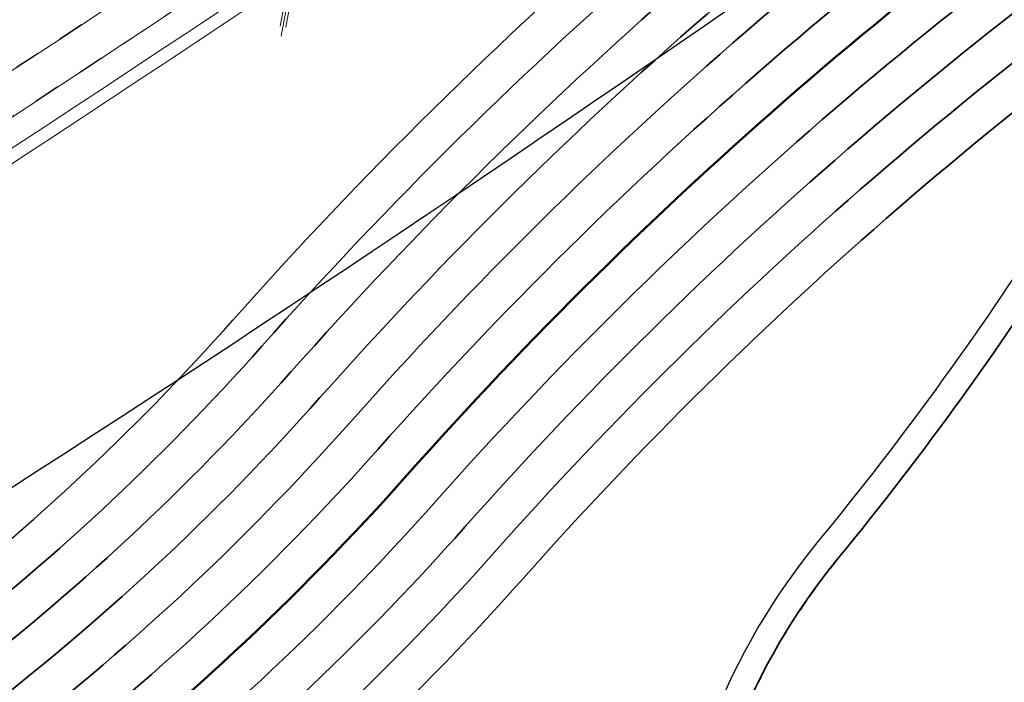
# Model space of a CAD drawing. Header units: metres. Extents: x -502 to 161, y -108 to 174.
# Tile 38 of 256: x -269.1 to -265.29, y -25.87 to -23.32. Entities that reach past the tile are written whole.
import ezdxf

# ---------------------------------------------------------------- set-up
doc = ezdxf.new("R2010")
doc.units = ezdxf.units.M
doc.header["$LTSCALE"] = 0.1
doc.linetypes.add('2-1', pattern=[0.17, 0.06, -0.025, 0.06, -0.025])
doc.linetypes.add('237', pattern=[93, 75, -18])
for name, color, linetype in [('BRI31-005.05-5p02-Koordinierung Lageplan 4. BA ZOB West 2022-06-15', 7, 'Continuous'), ('BRI31-005.06-5f07-Koordinierung Lageplan 4. BA ZOB Fernbusbahnh', 7, 'Continuous'), ('BRI31-005.07-5f08-Koordinierung Lageplan 4. BA Radstation - Seeterrasse 2023-05-31', 7, 'Continuous'), ('BRI32-005.03-5f06-Koordinierung Schemaplan 4 BA ZOB Teilbereich 2 Ost - Bahnhofsallee 2023-01-21', 7, 'Continuous')]:
    doc.layers.add(name, color=color, linetype=linetype)

# ---------------------------------------------------------------- blocks, each defined once
blk = doc.blocks.new('1016')
at = {"color": 7, "linetype": 'Continuous', "lineweight": 9, "transparency": 33554687}
for p, q in [((0.703072, 0.277444), (1.257444, -0.276928)), ((1.257444, 0.277444), (0.703072, -0.276928))]:
    blk.add_line(p, q, dxfattribs=at)
at = {"color": 2, "linetype": 'Continuous', "lineweight": 20, "true_color": 0xffff00, "transparency": 33554687}
for p, q in [((1.212401, 0.25319), (0.727326, -0.231885)), ((0.727326, 0.232401), (1.212401, -0.252674)), ((0.748114, 0.25319), (1.23319, -0.231885)), ((1.23319, 0.232401), (0.748114, -0.252674))]:
    blk.add_line(p, q, dxfattribs=at)

msp = doc.modelspace()

# ---------------------------------------------------------------- linework, layer by layer
at = {"layer": 'BRI31-005.05-5p02-Koordinierung Lageplan 4. BA ZOB West 2022-06-15', "color": 255, "linetype": 'Continuous', "lineweight": 13, "transparency": 33554687, "flags": 128}
msp.add_lwpolyline([(-181.6939, 38.8932, 0.054139), (-198.4357, 28.9647), (-236.5911, 0.3438), (-264.0675, -20.2665), (-264.0675, -20.2665, -0.045833), (-278.9676, -29.4423), (-278.9676, -29.4423), (-281.7315, -30.8111), (-281.7315, -30.8111, -0.047348), (-316.3829, -43.7027), (-316.3829, -43.7027, 0.090587), (-332.9804, -51.5647, -0.025816), (-337.2248, -54.294)], format="xyb", dxfattribs=at)
at = {"layer": 'BRI31-005.05-5p02-Koordinierung Lageplan 4. BA ZOB West 2022-06-15', "color": 3, "linetype": 'Continuous', "lineweight": 35, "true_color": 0x00ff00, "transparency": 33554687, "flags": 128}
for points in [[(-279.4058, -30.9235), (-270.9467, -26.7095, 0.095997), (-268.1607, -24.5758, -0.065942), (-264.8207, -21.6858, 0.025186), (-260.4856, -18.5119), (-255.5271, -14.4822, -0.005996), (-254.9201, -14.0009, -0.059186), (-248.3852, -10.0817, 0.078462), (-238.2914, -3.4889), (-238.2914, -3.4889, -0.100623), (-214.8444, 10.3949), (-214.8444, 10.3949), (-211.177, 9.7003), (-205.5504, 1.4442)], [(-205.711, 1.4137), (-211.266, 9.5645), (-214.833, 10.2401), (-214.833, 10.2401, 0.100475), (-238.1908, -3.6002), (-238.1908, -3.6002, -0.078462), (-248.3237, -10.2185), (-248.3237, -10.2185, 0.059186), (-254.8284, -14.1195), (-254.8284, -14.1195), (-254.8284, -14.1195, 0.005996), (-255.4325, -14.5986), (-255.4325, -14.5986), (-260.391, -18.6283, -0.025186), (-264.7383, -21.8111), (-264.7383, -21.8111, 0.065942), (-268.0485, -24.6753), (-268.0485, -24.6753), (-268.0485, -24.6753, -0.095997), (-270.8799, -26.8438), (-270.8799, -26.8438), (-279.3404, -31.0585)], [(-311.2459, -44.722), (-303.6354, -41.8968), (-298.4404, -39.6095), (-284.9949, -33.8889), (-279.275, -31.1935), (-270.813, -26.978, 0.095997), (-267.9364, -24.7749), (-267.9364, -24.7749, -0.065942), (-264.6559, -21.9364), (-264.6559, -21.9364, 0.025186), (-260.2964, -18.7447), (-255.3379, -14.715, -0.005996), (-254.7366, -14.2381), (-254.7366, -14.2381, -0.059186), (-248.2623, -10.3553), (-248.2623, -10.3553, 0.078462), (-238.0902, -3.7115), (-238.0902, -3.7115, -0.100327), (-214.8215, 10.0853), (-214.8215, 10.0853), (-211.3549, 9.4287), (-205.8717, 1.3831)], [(-206.0324, 1.3525), (-211.4439, 9.2929), (-214.81, 9.9304), (-214.81, 9.9304, 0.100178), (-237.9896, -3.8227), (-237.9896, -3.8227, -0.078462), (-248.2009, -10.4922), (-248.2009, -10.4922, 0.059186), (-254.6448, -14.3568), (-254.6448, -14.3568), (-254.6448, -14.3568, 0.005996), (-255.2433, -14.8314), (-255.2433, -14.8314), (-260.2018, -18.8611), (-260.2018, -18.8611, -0.025186), (-264.5735, -22.0618), (-264.5735, -22.0618), (-264.5735, -22.0618, 0.065942), (-267.8242, -24.8745), (-267.8242, -24.8745), (-267.8242, -24.8745, -0.095997), (-270.7461, -27.1123), (-270.7461, -27.1123), (-279.2096, -31.3285)], [(-279.1442, -31.4635), (-270.6792, -27.2466, 0.095997), (-267.712, -24.974), (-267.712, -24.974, -0.065942), (-264.4911, -22.1871), (-264.4911, -22.1871, 0.025186), (-260.1072, -18.9775), (-255.1487, -14.9478, -0.005996), (-254.553, -14.4754, -0.059186), (-248.1394, -10.629), (-248.1394, -10.629, 0.078462), (-237.889, -3.934), (-237.889, -3.934), (-237.889, -3.934, -0.100028), (-214.7984, 9.7756), (-214.7984, 9.7756), (-211.5329, 9.1571), (-206.1931, 1.3219)], [(-206.5145, 1.2608), (-211.7108, 8.8854), (-214.7752, 9.4658, 0.099728), (-237.6878, -4.1565, -0.078462), (-248.0165, -10.9027, 0.059186), (-254.3694, -14.7127, 0.005996), (-254.9595, -15.1806), (-259.918, -19.2103, -0.025186), (-264.3263, -22.4378, 0.065942), (-267.4876, -25.1732), (-267.4876, -25.1732, -0.095997), (-270.5454, -27.5151), (-270.5454, -27.5151), (-279.0133, -31.7335)], [(-278.9479, -31.8684), (-270.4786, -27.6493), (-270.4786, -27.6493, 0.095997), (-267.3754, -25.2727), (-267.3754, -25.2727, -0.065942), (-264.2439, -22.5631), (-264.2439, -22.5631, 0.025186), (-259.8234, -19.3267), (-259.8234, -19.3267), (-254.8649, -15.297, -0.005996), (-254.2777, -14.8313), (-254.2777, -14.8313, -0.059186), (-247.9551, -11.0396), (-247.9551, -11.0396, 0.078462), (-237.5872, -4.2677), (-237.5872, -4.2677, -0.099577), (-214.7635, 9.311), (-214.7635, 9.311), (-211.7997, 8.7496), (-206.6752, 1.2302)], [(-206.8358, 1.1996), (-211.8887, 8.6138), (-214.7518, 9.1561), (-214.7518, 9.1561, 0.099425), (-237.4866, -4.379), (-237.4866, -4.379, -0.078462), (-247.8937, -11.1764, 0.059186), (-254.1859, -14.95, 0.005996), (-254.7703, -15.4134), (-259.7288, -19.4431, -0.025186), (-264.1615, -22.6884, 0.065942), (-267.2632, -25.3723, -0.095997), (-270.4117, -27.7836), (-278.8825, -32.0034), (-284.6268, -34.7104), (-298.0829, -40.4355), (-303.2972, -42.7313), (-310.9253, -45.563), (-314.7666, -47.655, 0.354166), (-315.2467, -48.8186), (-312.9008, -56.6959), (-312.9008, -56.6959, 0.16104), (-309.3641, -61.7694), (-309.3641, -61.7694)], [(-278.8171, -32.1384), (-270.3448, -27.9179), (-270.3448, -27.9179, 0.095997), (-267.151, -25.4718), (-267.151, -25.4718), (-267.151, -25.4718, -0.065941), (-264.0791, -22.8138), (-264.0791, -22.8138), (-264.0791, -22.8138, 0.025186), (-259.6342, -19.5596), (-259.6342, -19.5596), (-254.6757, -15.5298, -0.005996), (-254.0941, -15.0686, -0.059186), (-247.8322, -11.3132, 0.078462), (-237.386, -4.4902), (-237.386, -4.4902, -0.099273), (-214.74, 9.0012), (-214.74, 9.0012), (-211.9777, 8.478), (-206.9965, 1.1691)]]:
    msp.add_lwpolyline(points, format="xyb", dxfattribs=at)
at = {"layer": 'BRI31-005.05-5p02-Koordinierung Lageplan 4. BA ZOB West 2022-06-15', "color": 1, "linetype": 'Continuous', "lineweight": 35, "true_color": 0xff0000, "transparency": 33554687, "flags": 128}
msp.add_lwpolyline([(-238.2513, -9.0047, 0.146392), (-254.518, -15.7239), (-259.4765, -19.7536), (-259.4765, -19.7536, -0.025186), (-263.9418, -23.0227), (-263.9418, -23.0227, 0.107373), (-265.0177, -24.1206), (-265.0177, -24.1206, -0.031495), (-265.9353, -25.3944), (-265.9353, -25.3944), (-265.9353, -25.3944, 0.319337), (-266.1354, -28.2853), (-266.1354, -28.2853), (-261.3476, -36.1097, 0.028211)], format="xyb", dxfattribs=at)
at = {"layer": 'BRI31-005.06-5f07-Koordinierung Lageplan 4. BA ZOB Fernbusbahnh', "color": 7, "linetype": 'Continuous', "lineweight": 13, "transparency": 33554687, "flags": 128}
for points in [[(-337.0532, -53.9064), (-337.0532, -53.9064, 0.024076), (-333.1238, -51.3598), (-333.1238, -51.3598, -0.090571), (-316.4479, -43.4613, 0.047347), (-281.8414, -30.5866), (-279.0774, -29.2177, 0.045809), (-264.2236, -20.0711), (-198.5943, 29.1583, -0.054812), (-181.5862, 39.2166), (-181.5862, 39.2166, -0.038475), (-159.1772, 47.3364), (-159.1772, 47.3364, 0.039395), (-137.757, 55.1407), (-137.1917, 55.4002), (-137.1917, 55.4002, 0.064343), (-127.4456, 61.5203), (-127.4456, 61.5203), (-122.5713, 65.5358, -0.170872), (-88.3305, 78.0588), (-82.2819, 78.4363), (-80.567, 79.7085), (-70.9803, 86.8206), (-68.5554, 87.6664)], [(-279.0108, -29.3521, 0.045809), (-264.1336, -20.1911), (-198.5043, 29.0383), (-198.5043, 29.0383, -0.054812), (-181.5244, 39.0799), (-181.5244, 39.0799, -0.038475), (-159.1371, 47.1919), (-159.1371, 47.1919, 0.039395), (-137.6945, 55.0043), (-137.6945, 55.0043), (-137.129, 55.2639, 0.064344), (-127.3502, 61.4045), (-122.476, 65.42), (-122.476, 65.42, -0.17089), (-88.3249, 77.9089), (-88.3249, 77.9089), (-82.2282, 78.2893), (-80.4776, 79.5881), (-70.9093, 86.6865), (-68.5609, 87.5056)]]:
    msp.add_lwpolyline(points, format="xyb", dxfattribs=at)
at = {"layer": 'BRI31-005.06-5f07-Koordinierung Lageplan 4. BA ZOB Fernbusbahnh', "color": 190, "linetype": 'Continuous', "lineweight": 13, "true_color": 0x7f00ff, "transparency": 33554687, "flags": 128}
msp.add_lwpolyline([(-337.2, -54.3374, 0.025831), (-332.9489, -51.6036, -0.090589), (-316.3668, -43.7502), (-316.3668, -43.7502, 0.047344), (-281.7095, -30.856), (-281.7095, -30.856), (-278.9442, -29.4865), (-278.9442, -29.4865, 0.045829), (-264.0375, -20.3065), (-264.0375, -20.3065), (-198.4143, 28.9183, -0.054812), (-181.4626, 38.9432)], format="xyb", dxfattribs=at)
at = {"layer": 'BRI31-005.06-5f07-Koordinierung Lageplan 4. BA ZOB Fernbusbahnh', "color": 255, "linetype": 'Continuous', "lineweight": 9, "transparency": 33554687, "flags": 128}
msp.add_lwpolyline([(-181.6939, 38.8932, 0.054139), (-198.4357, 28.9647), (-236.5911, 0.3438), (-264.0675, -20.2665), (-264.0675, -20.2665, -0.045833), (-278.9676, -29.4423), (-278.9676, -29.4423), (-281.7315, -30.8111), (-281.7315, -30.8111, -0.047348), (-316.3829, -43.7027), (-316.3829, -43.7027, 0.090587), (-332.9804, -51.5647, -0.025816), (-337.2248, -54.294)], format="xyb", dxfattribs=at)
at = {"layer": 'BRI31-005.06-5f07-Koordinierung Lageplan 4. BA ZOB Fernbusbahnh', "color": 3, "linetype": 'Continuous', "lineweight": 30, "true_color": 0x00ff00, "transparency": 33554687, "flags": 128}
for points in [[(-279.4058, -30.9235), (-270.9467, -26.7095, 0.095997), (-268.1607, -24.5758, -0.065942), (-264.8207, -21.6858, 0.025186), (-260.4856, -18.5119), (-255.5271, -14.4822, -0.005996), (-254.9201, -14.0009, -0.059186), (-248.3852, -10.0817, 0.078462), (-238.2914, -3.4889), (-238.2914, -3.4889, -0.100623), (-214.8444, 10.3949), (-214.8444, 10.3949), (-211.177, 9.7003), (-205.5504, 1.4442)], [(-205.711, 1.4137), (-211.266, 9.5645), (-214.833, 10.2401), (-214.833, 10.2401, 0.100475), (-238.1908, -3.6002), (-238.1908, -3.6002, -0.078462), (-248.3237, -10.2185), (-248.3237, -10.2185, 0.059186), (-254.8284, -14.1195), (-254.8284, -14.1195), (-254.8284, -14.1195, 0.005996), (-255.4325, -14.5986), (-255.4325, -14.5986), (-260.391, -18.6283, -0.025186), (-264.7383, -21.8111), (-264.7383, -21.8111, 0.065942), (-268.0485, -24.6753), (-268.0485, -24.6753), (-268.0485, -24.6753, -0.095997), (-270.8799, -26.8438), (-270.8799, -26.8438), (-279.3404, -31.0585)], [(-311.2459, -44.722), (-303.6354, -41.8968), (-298.4404, -39.6095), (-284.9949, -33.8889), (-279.275, -31.1935), (-270.813, -26.978, 0.095997), (-267.9364, -24.7749), (-267.9364, -24.7749, -0.065942), (-264.6559, -21.9364), (-264.6559, -21.9364, 0.025186), (-260.2964, -18.7447), (-255.3379, -14.715, -0.005996), (-254.7366, -14.2381), (-254.7366, -14.2381, -0.059186), (-248.2623, -10.3553), (-248.2623, -10.3553, 0.078462), (-238.0902, -3.7115), (-238.0902, -3.7115, -0.100327), (-214.8215, 10.0853), (-214.8215, 10.0853), (-211.3549, 9.4287), (-205.8717, 1.3831)], [(-206.0324, 1.3525), (-211.4439, 9.2929), (-214.81, 9.9304), (-214.81, 9.9304, 0.100178), (-237.9896, -3.8227), (-237.9896, -3.8227, -0.078462), (-248.2009, -10.4922), (-248.2009, -10.4922, 0.059186), (-254.6448, -14.3568), (-254.6448, -14.3568), (-254.6448, -14.3568, 0.005996), (-255.2433, -14.8314), (-255.2433, -14.8314), (-260.2018, -18.8611), (-260.2018, -18.8611, -0.025186), (-264.5735, -22.0618), (-264.5735, -22.0618), (-264.5735, -22.0618, 0.065942), (-267.8242, -24.8745), (-267.8242, -24.8745), (-267.8242, -24.8745, -0.095997), (-270.7461, -27.1123), (-270.7461, -27.1123), (-279.2096, -31.3285)], [(-279.1442, -31.4635), (-270.6792, -27.2466, 0.095997), (-267.712, -24.974), (-267.712, -24.974, -0.065942), (-264.4911, -22.1871), (-264.4911, -22.1871, 0.025186), (-260.1072, -18.9775), (-255.1487, -14.9478, -0.005996), (-254.553, -14.4754, -0.059186), (-248.1394, -10.629), (-248.1394, -10.629, 0.078462), (-237.889, -3.934), (-237.889, -3.934), (-237.889, -3.934, -0.100028), (-214.7984, 9.7756), (-214.7984, 9.7756), (-211.5329, 9.1571), (-206.1931, 1.3219)], [(-206.5145, 1.2608), (-211.7108, 8.8854), (-214.7752, 9.4658, 0.099728), (-237.6878, -4.1565, -0.078462), (-248.0165, -10.9027, 0.059186), (-254.3694, -14.7127, 0.005996), (-254.9595, -15.1806), (-259.918, -19.2103, -0.025186), (-264.3263, -22.4378, 0.065942), (-267.4876, -25.1732), (-267.4876, -25.1732, -0.095997), (-270.5454, -27.5151), (-270.5454, -27.5151), (-279.0133, -31.7335)], [(-278.9479, -31.8684), (-270.4786, -27.6493), (-270.4786, -27.6493, 0.095997), (-267.3754, -25.2727), (-267.3754, -25.2727, -0.065942), (-264.2439, -22.5631), (-264.2439, -22.5631, 0.025186), (-259.8234, -19.3267), (-259.8234, -19.3267), (-254.8649, -15.297, -0.005996), (-254.2777, -14.8313), (-254.2777, -14.8313, -0.059186), (-247.9551, -11.0396), (-247.9551, -11.0396, 0.078462), (-237.5872, -4.2677), (-237.5872, -4.2677, -0.099577), (-214.7635, 9.311), (-214.7635, 9.311), (-211.7997, 8.7496), (-206.6752, 1.2302)], [(-206.8358, 1.1996), (-211.8887, 8.6138), (-214.7518, 9.1561), (-214.7518, 9.1561, 0.099425), (-237.4866, -4.379), (-237.4866, -4.379, -0.078462), (-247.8937, -11.1764, 0.059186), (-254.1859, -14.95, 0.005996), (-254.7703, -15.4134), (-259.7288, -19.4431, -0.025186), (-264.1615, -22.6884, 0.065942), (-267.2632, -25.3723, -0.095997), (-270.4117, -27.7836), (-278.8825, -32.0034), (-284.6268, -34.7104), (-298.0829, -40.4355), (-303.2972, -42.7313), (-310.9253, -45.563), (-314.7666, -47.655, 0.354166), (-315.2467, -48.8186), (-312.9008, -56.6959, 0.103821), (-310.9737, -60.2545)], [(-309.821, -45.313), (-303.2408, -42.8703), (-298.0233, -40.5732), (-284.5654, -34.8473), (-278.8171, -32.1384), (-270.3448, -27.9179), (-270.3448, -27.9179, 0.095997), (-267.151, -25.4718), (-267.151, -25.4718), (-267.151, -25.4718, -0.065941), (-264.0791, -22.8138), (-264.0791, -22.8138), (-264.0791, -22.8138, 0.025186), (-259.6342, -19.5596), (-259.6342, -19.5596), (-254.6757, -15.5298, -0.005996), (-254.0941, -15.0686, -0.059186), (-247.8322, -11.3132, 0.078462), (-237.386, -4.4902), (-237.386, -4.4902, -0.099273), (-214.74, 9.0012), (-214.74, 9.0012), (-211.9777, 8.478), (-206.9965, 1.1691)]]:
    msp.add_lwpolyline(points, format="xyb", dxfattribs=at)
at = {"layer": 'BRI31-005.06-5f07-Koordinierung Lageplan 4. BA ZOB Fernbusbahnh', "color": 1, "linetype": 'Continuous', "lineweight": 30, "true_color": 0xff0000, "transparency": 33554687, "flags": 128}
for points in [[(-238.2513, -9.0047, 0.146392), (-254.518, -15.7239), (-259.4765, -19.7536), (-259.4765, -19.7536, -0.025186), (-263.9418, -23.0227), (-263.9418, -23.0227, 0.107373), (-265.0177, -24.1206), (-265.0177, -24.1206, -0.031495), (-265.9353, -25.3944), (-265.9353, -25.3944), (-265.9353, -25.3944, 0.319337), (-266.1354, -28.2853), (-266.1354, -28.2853), (-261.3476, -36.1097, 0.028211)], [(-258.4167, -41.396), (-258.4167, -41.396, -0.143394), (-259.0655, -40.0554), (-259.0655, -40.0554, 0.124654), (-259.5296, -38.999), (-259.5296, -38.999, -0.028211), (-261.4756, -36.188), (-261.4756, -36.188), (-265.0387, -30.3649), (-265.0387, -30.3649, -0.010654), (-265.6297, -29.3512), (-265.6297, -29.3512, 0.010654), (-266.2207, -28.3375), (-266.2207, -28.3375, -0.319336), (-266.0126, -25.3309), (-266.0126, -25.3309), (-266.0126, -25.3309, 0.03083), (-265.0845, -24.0463), (-265.0845, -24.0463, -0.106702), (-263.9967, -22.9392)]]:
    msp.add_lwpolyline(points, format="xyb", dxfattribs=at)
at = {"layer": 'BRI31-005.06-5f07-Koordinierung Lageplan 4. BA ZOB Fernbusbahnh', "color": 1, "linetype": 'Continuous', "lineweight": 50, "true_color": 0xff0000, "transparency": 33554687, "flags": 128}
msp.add_lwpolyline([(-279.0787, -31.5985), (-270.6123, -27.3808), (-270.6123, -27.3808, 0.095997), (-267.5998, -25.0736), (-267.5998, -25.0736, -0.065942), (-264.4087, -22.3124, 0.025186), (-260.0126, -19.0939), (-255.0541, -15.0642), (-255.0541, -15.0642, -0.005996), (-254.4612, -14.5941), (-254.4612, -14.5941)], format="xyb", dxfattribs=at)
at = {"layer": 'BRI31-005.06-5f07-Koordinierung Lageplan 4. BA ZOB Fernbusbahnh', "color": 190, "linetype": 'Continuous', "lineweight": 30, "true_color": 0x7f00ff, "transparency": 33554687, "flags": 128}
msp.add_lwpolyline([(-272.9175, -32.1926), (-274.4401, -29.4491, -0.427308), (-274.0117, -28.0687), (-271.0136, -26.5752, 0.095997), (-268.2729, -24.4762), (-268.2729, -24.4762, -0.066198), (-264.8887, -21.5509), (-264.8887, -21.5509), (-264.8887, -21.5509, 0.011115), (-262.9417, -20.207), (-262.9417, -20.207, 0.399515), (-262.6893, -18.8522), (-263.0623, -18.2777)], format="xyb", dxfattribs=at)
at = {"layer": 'BRI31-005.06-5f07-Koordinierung Lageplan 4. BA ZOB Fernbusbahnh', "color": 7, "linetype": 'Continuous', "lineweight": 30, "transparency": 33554687, "flags": 128}
for points in [[(-259.3146, -19.9441, -0.025212), (-263.8045, -23.2316, 0.187601), (-264.5398, -24.2653), (-264.8802, -25.6132, -0.19602), (-265.395, -26.3125), (-266.7551, -27.1449)], [(-263.4074, -21.1465, -0.042799), (-277.4324, -29.9009)]]:
    msp.add_lwpolyline(points, format="xyb", dxfattribs=at)
at = {"layer": 'BRI31-005.06-5f07-Koordinierung Lageplan 4. BA ZOB Fernbusbahnh', "color": 3, "linetype": '237', "lineweight": 30, "true_color": 0x00ff00, "transparency": 33554687, "flags": 128}
msp.add_lwpolyline([(-263.8869, -23.1063, 0.187601), (-264.6852, -24.2286), (-265.0257, -25.5764, -0.19602), (-265.4733, -26.1845), (-266.8335, -27.0168)], format="xyb", dxfattribs=at)
at = {"layer": 'BRI31-005.07-5f08-Koordinierung Lageplan 4. BA Radstation - Seeterrasse 2023-05-31', "color": 7, "linetype": '2-1', "lineweight": 13, "transparency": 33554687, "flags": 128}
for points in [[(-337.0532, -53.9064), (-337.0532, -53.9064, 0.024076), (-333.1238, -51.3598), (-333.1238, -51.3598, -0.090571), (-316.4479, -43.4613, 0.047347), (-281.8414, -30.5866), (-279.0774, -29.2177, 0.045809), (-264.2236, -20.0711), (-198.5943, 29.1583, -0.054812), (-181.5862, 39.2166), (-181.5862, 39.2166, -0.038475), (-159.1772, 47.3364), (-159.1772, 47.3364, 0.039395), (-137.757, 55.1407), (-137.1917, 55.4002), (-137.1917, 55.4002, 0.064343), (-127.4456, 61.5203), (-127.4456, 61.5203), (-122.5713, 65.5358, -0.170872), (-88.3305, 78.0588), (-82.2819, 78.4363), (-80.567, 79.7085), (-70.9803, 86.8206), (-68.5554, 87.6664)], [(-337.0532, -53.9064), (-337.0532, -53.9064, 0.024076), (-333.1238, -51.3598), (-333.1238, -51.3598, -0.090571), (-316.4479, -43.4613, 0.047347), (-281.8414, -30.5866), (-279.0774, -29.2177, 0.045809), (-264.2236, -20.0711), (-198.5943, 29.1583, -0.054812), (-181.5862, 39.2166), (-181.5862, 39.2166, -0.038475), (-159.1772, 47.3364), (-159.1772, 47.3364, 0.039395), (-137.757, 55.1407), (-137.1917, 55.4002), (-137.1917, 55.4002, 0.064343), (-127.4456, 61.5203), (-127.4456, 61.5203), (-122.5713, 65.5358, -0.170872), (-88.3305, 78.0588), (-82.2819, 78.4363), (-80.567, 79.7085), (-70.9803, 86.8206), (-68.5554, 87.6664)], [(-336.9777, -54.036), (-336.9777, -54.036, 0.024076), (-333.0362, -51.4817), (-333.0362, -51.4817, -0.090571), (-316.4091, -43.6062), (-316.4091, -43.6062, 0.047348), (-281.7755, -30.7213), (-281.7755, -30.7213), (-279.0108, -29.3521, 0.045809), (-264.1336, -20.1911), (-198.5043, 29.0383), (-198.5043, 29.0383, -0.054812), (-181.5244, 39.0799), (-181.5244, 39.0799, -0.038475), (-159.1371, 47.1919), (-159.1371, 47.1919, 0.039395), (-137.6945, 55.0043), (-137.6945, 55.0043), (-137.129, 55.2639, 0.064344), (-127.3502, 61.4045), (-122.476, 65.42), (-122.476, 65.42, -0.17089), (-88.3249, 77.9089), (-88.3249, 77.9089), (-82.2282, 78.2893), (-80.4776, 79.5881), (-70.9093, 86.6865), (-68.5609, 87.5056)], [(-336.9777, -54.036), (-336.9777, -54.036, 0.024076), (-333.0362, -51.4817), (-333.0362, -51.4817, -0.090571), (-316.4091, -43.6062), (-316.4091, -43.6062, 0.047348), (-281.7755, -30.7213), (-281.7755, -30.7213), (-279.0108, -29.3521, 0.045809), (-264.1336, -20.1911), (-198.5043, 29.0383), (-198.5043, 29.0383, -0.054812), (-181.5244, 39.0799), (-181.5244, 39.0799, -0.038475), (-159.1371, 47.1919), (-159.1371, 47.1919, 0.039395), (-137.6945, 55.0043), (-137.6945, 55.0043), (-137.129, 55.2639, 0.064344), (-127.3502, 61.4045), (-122.476, 65.42), (-122.476, 65.42, -0.17089), (-88.3249, 77.9089), (-88.3249, 77.9089), (-82.2282, 78.2893), (-80.4776, 79.5881), (-70.9093, 86.6865), (-68.5609, 87.5056)]]:
    msp.add_lwpolyline(points, format="xyb", dxfattribs=at)
at = {"layer": 'BRI31-005.07-5f08-Koordinierung Lageplan 4. BA Radstation - Seeterrasse 2023-05-31', "color": 1, "linetype": '2-1', "lineweight": 30, "true_color": 0xff0000, "transparency": 33554687, "flags": 128}
msp.add_lwpolyline([(-75.7252, 29.7094), (-74.2064, 21.4872), (-74.2064, 21.4872, -0.344875), (-75.7481, 18.537), (-75.7481, 18.537), (-78.6792, 17.2104), (-78.6792, 17.2104, -0.131652), (-80.0582, 16.9832), (-80.0582, 16.9832), (-83.2747, 17.3012), (-83.2747, 17.3012, -0.147643), (-84.7171, 17.897), (-84.7171, 17.897), (-84.7171, 17.897, 0.224175), (-86.6227, 18.3711), (-86.6227, 18.3711), (-87.2261, 18.2506, 0.068364), (-87.869, 18.0276, -0.134388), (-89.2653, 17.7401), (-89.2653, 17.7401, -0.008614), (-92.1064, 17.9717), (-92.1064, 17.9717), (-92.1064, 17.9717, -0.043249), (-95.5579, 18.6175), (-95.5579, 18.6175, 0.115499), (-96.453, 18.6545), (-97.6265, 18.4303), (-97.6265, 18.4303, 0.238629), (-99.0314, 17.3462), (-99.0314, 17.3462), (-99.2249, 16.9405), (-99.2249, 16.9405, -0.381904), (-102.5458, 15.5517), (-102.5458, 15.5517), (-102.5458, 15.5517, 0.130963), (-103.8299, 15.6457), (-103.8299, 15.6457), (-104.7731, 15.4668), (-104.7731, 15.4668, 0.062943), (-105.3695, 15.2737), (-105.3695, 15.2737), (-105.3695, 15.2737, -0.117288), (-106.5928, 15.019), (-106.5928, 15.019), (-118.0807, 15.343), (-118.0807, 15.343, -0.126318), (-120.4231, 16.0153), (-120.4231, 16.0153), (-121.9335, 16.9019, 0.050627), (-123.7227, 17.7216), (-123.7227, 17.7216, 0.129681), (-125.6306, 17.8564), (-125.6306, 17.8564), (-126.5738, 17.6776), (-126.5738, 17.6776, 0.119934), (-127.6504, 17.1889), (-127.6504, 17.1889, -0.084808), (-128.3911, 16.7885), (-128.3911, 16.7885, 0.089269), (-130.16, 15.8118), (-130.16, 15.8118), (-130.16, 15.8118, -0.124247), (-134.6867, 13.7066), (-134.6867, 13.7066), (-138.9168, 12.9014, -0.061661), (-143.7961, 12.5841), (-146.1501, 12.7214), (-146.6345, 12.7496), (-146.6345, 12.7496, -0.059039), (-147.2369, 12.8568), (-147.2369, 12.8568, 0.067015), (-147.8955, 12.9633, 0.040307), (-151.1503, 12.787, -0.05915), (-151.7633, 12.7769, 0.072382), (-152.4827, 12.746), (-153.4259, 12.5672), (-153.4259, 12.5672, 0.081506), (-154.3792, 12.2191), (-154.3792, 12.2191, -0.078503), (-155.3314, 11.8651, 0.005089), (-156.736, 11.5665, 0.034847), (-157.917, 11.2149), (-157.917, 11.2149, -0.026109), (-159.093, 10.8424), (-159.093, 10.8424, 0.013087), (-162.6332, 9.8215, -0.062687), (-167.5218, 8.9233), (-167.5218, 8.9233, 0.061733), (-172.5318, 8.0126), (-172.5318, 8.0126), (-186.5075, 3.6415), (-186.5075, 3.6415, -0.025709), (-188.4284, 3.1475), (-188.4284, 3.1475, -0.09618), (-189.4195, 3.1391), (-189.4195, 3.1391, -0.010312), (-189.5245, 3.1608), (-189.5245, 3.1608, 0.103331), (-190.5467, 3.1797), (-191.4899, 3.0009), (-193.6788, 2.5285), (-195.2713, -0.9906), (-200.2523, -1.9396, -0.015188), (-202.6914, -2.3279, 0.015187), (-205.1304, -2.7163), (-211.9992, -4.0249, -0.085512), (-213.1342, -4.045), (-213.1342, -4.045, 0.085516), (-214.2693, -4.065), (-214.2693, -4.065), (-217.1075, -4.6057), (-217.1075, -4.6057, -0.044757), (-218.1066, -4.7048), (-218.1066, -4.7048), (-218.1066, -4.7048, 0.044534), (-219.1057, -4.8034), (-219.1057, -4.8034), (-220.0489, -4.9822, 0.045192), (-221.0145, -5.2575, -0.044969), (-221.98, -5.5332), (-229.374, -6.9419, 0.0409), (-229.7676, -7.0508), (-229.7676, -7.0508, 0.046197), (-230.1838, -7.2489), (-230.1838, -7.2489), (-230.1838, -7.2489, -0.087262), (-230.9936, -7.5559), (-230.9936, -7.5559), (-236.482, -8.6015, 0.028787), (-237.3638, -8.8228, -0.050637), (-238.2513, -9.0047, 0.146392), (-254.518, -15.7239), (-259.4765, -19.7536), (-259.4765, -19.7536, -0.025186), (-263.9418, -23.0227), (-263.9418, -23.0227, 0.107373), (-265.0177, -24.1206), (-265.0177, -24.1206, -0.031495), (-265.9353, -25.3944), (-265.9353, -25.3944), (-265.9353, -25.3944, 0.319337), (-266.1354, -28.2853), (-266.1354, -28.2853), (-261.3476, -36.1097, 0.028211), (-259.4113, -38.9068, -0.124654), (-258.9176, -40.0306), (-258.9176, -40.0306, 0.143394), (-258.3055, -41.2953), (-258.3055, -41.2953), (-257.6613, -42.0071, 0.04347), (-257.3434, -42.3023), (-256.513, -42.9487), (-256.513, -42.9487, 0.287939), (-253.8675, -43.2162), (-253.8675, -43.2162), (-253.4922, -43.0296), (-246.0588, -39.1119), (-246.0588, -39.1119, -0.348158), (-243.0066, -39.6832), (-243.0066, -39.6832, 0.179632), (-241.4792, -40.5169), (-236.8359, -41.1908), (-236.8359, -41.1908, -0.100747), (-235.5437, -41.6552), (-235.5437, -41.6552, -0.022227), (-235.3532, -41.7694), (-235.3532, -41.7694, -0.062068), (-234.8837, -42.1717), (-234.8837, -42.1717), (-234.3665, -42.7401), (-234.3665, -42.7401, 0.107257), (-233.6329, -43.2624), (-233.6329, -43.2624, -0.058325), (-232.8393, -43.7185), (-232.8393, -43.7185, 0.577348), (-240.5426, -47.0416), (-240.5426, -47.0416, 0.577348), (-233.8131, -52.0513, 0.577348), (-232.8392, -43.7186, 0.306983), (-230.8772, -43.8017), (-222.4355, -38.5868, -0.271246), (-221.5767, -38.5663), (-220.659, -39.0746, -0.254278), (-220.5385, -39.2639, 0.168188), (-220.444, -39.486), (-219.707, -40.3004), (-219.707, -40.3004, 0.133374), (-219.4036, -40.4948), (-219.4036, -40.4948), (-219.4036, -40.4948, -0.05315), (-219.0634, -40.6432), (-219.0634, -40.6432), (-212.0825, -44.6154, -0.173983), (-211.4959, -45.2994), (-211.4959, -45.2994, 0.093569), (-210.9189, -46.2366), (-210.9189, -46.2366)], format="xyb", dxfattribs=at)
msp.add_lwpolyline([(-75.7252, 29.7094), (-74.2064, 21.4872), (-74.2064, 21.4872, -0.344875), (-75.7481, 18.537), (-75.7481, 18.537), (-78.6792, 17.2104), (-78.6792, 17.2104, -0.131652), (-80.0582, 16.9832), (-80.0582, 16.9832), (-83.2747, 17.3012), (-83.2747, 17.3012, -0.147643), (-84.7171, 17.897), (-84.7171, 17.897), (-84.7171, 17.897, 0.224175), (-86.6227, 18.3711), (-86.6227, 18.3711), (-87.2261, 18.2506, 0.068364), (-87.869, 18.0276, -0.134388), (-89.2653, 17.7401), (-89.2653, 17.7401, -0.008614), (-92.1064, 17.9717), (-92.1064, 17.9717), (-92.1064, 17.9717, -0.043249), (-95.5579, 18.6175), (-95.5579, 18.6175, 0.115499), (-96.453, 18.6545), (-97.6265, 18.4303), (-97.6265, 18.4303, 0.238629), (-99.0314, 17.3462), (-99.0314, 17.3462), (-99.2249, 16.9405), (-99.2249, 16.9405, -0.381904), (-102.5458, 15.5517), (-102.5458, 15.5517), (-102.5458, 15.5517, 0.130963), (-103.8299, 15.6457), (-103.8299, 15.6457), (-104.7731, 15.4668), (-104.7731, 15.4668, 0.062943), (-105.3695, 15.2737), (-105.3695, 15.2737), (-105.3695, 15.2737, -0.117288), (-106.5928, 15.019), (-106.5928, 15.019), (-118.0807, 15.343), (-118.0807, 15.343, -0.126318), (-120.4231, 16.0153), (-120.4231, 16.0153), (-121.9335, 16.9019, 0.050627), (-123.7227, 17.7216), (-123.7227, 17.7216, 0.129681), (-125.6306, 17.8564), (-125.6306, 17.8564), (-126.5738, 17.6776), (-126.5738, 17.6776, 0.119934), (-127.6504, 17.1889), (-127.6504, 17.1889, -0.084808), (-128.3911, 16.7885), (-128.3911, 16.7885, 0.089269), (-130.16, 15.8118), (-130.16, 15.8118), (-130.16, 15.8118, -0.124247), (-134.6867, 13.7066), (-134.6867, 13.7066), (-138.9168, 12.9014, -0.061661), (-143.7961, 12.5841), (-146.1501, 12.7214), (-146.6345, 12.7496), (-146.6345, 12.7496, -0.059039), (-147.2369, 12.8568), (-147.2369, 12.8568, 0.067015), (-147.8955, 12.9633, 0.040307), (-151.1503, 12.787, -0.05915), (-151.7633, 12.7769, 0.072382), (-152.4827, 12.746), (-153.4259, 12.5672), (-153.4259, 12.5672, 0.081506), (-154.3792, 12.2191), (-154.3792, 12.2191, -0.078503), (-155.3314, 11.8651, 0.005089), (-156.736, 11.5665, 0.034847), (-157.917, 11.2149), (-157.917, 11.2149, -0.026109), (-159.093, 10.8424), (-159.093, 10.8424, 0.013087), (-162.6332, 9.8215, -0.062687), (-167.5218, 8.9233), (-167.5218, 8.9233, 0.061733), (-172.5318, 8.0126), (-172.5318, 8.0126), (-186.5075, 3.6415), (-186.5075, 3.6415, -0.025709), (-188.4284, 3.1475), (-188.4284, 3.1475, -0.09618), (-189.4195, 3.1391), (-189.4195, 3.1391, -0.010312), (-189.5245, 3.1608), (-189.5245, 3.1608, 0.103331), (-190.5467, 3.1797), (-191.4899, 3.0009), (-193.6788, 2.5285), (-195.2713, -0.9906), (-200.2523, -1.9396, -0.015188), (-202.6914, -2.3279, 0.015187), (-205.1304, -2.7163), (-211.9992, -4.0249, -0.085512), (-213.1342, -4.045), (-213.1342, -4.045, 0.085516), (-214.2693, -4.065), (-214.2693, -4.065), (-217.1075, -4.6057), (-217.1075, -4.6057, -0.044757), (-218.1066, -4.7048), (-218.1066, -4.7048), (-218.1066, -4.7048, 0.044534), (-219.1057, -4.8034), (-219.1057, -4.8034), (-220.0489, -4.9822, 0.045192), (-221.0145, -5.2575, -0.044969), (-221.98, -5.5332), (-229.374, -6.9419, 0.0409), (-229.7676, -7.0508), (-229.7676, -7.0508, 0.046197), (-230.1838, -7.2489), (-230.1838, -7.2489), (-230.1838, -7.2489, -0.087262), (-230.9936, -7.5559), (-230.9936, -7.5559), (-236.482, -8.6015, 0.028787), (-237.3638, -8.8228, -0.050637), (-238.2513, -9.0047, 0.146392), (-254.518, -15.7239), (-259.4765, -19.7536), (-259.4765, -19.7536, -0.025186), (-263.9418, -23.0227), (-263.9418, -23.0227, 0.107373), (-265.0177, -24.1206), (-265.0177, -24.1206, -0.031495), (-265.9353, -25.3944), (-265.9353, -25.3944), (-265.9353, -25.3944, 0.319337), (-266.1354, -28.2853), (-266.1354, -28.2853), (-261.3476, -36.1097, 0.028211), (-259.4113, -38.9068, -0.124654), (-258.9176, -40.0306), (-258.9176, -40.0306, 0.143394), (-258.3055, -41.2953), (-258.3055, -41.2953), (-257.6613, -42.0071, 0.04347), (-257.3434, -42.3023), (-256.513, -42.9487), (-256.513, -42.9487, 0.287939), (-253.8675, -43.2162), (-253.8675, -43.2162), (-253.4922, -43.0296), (-246.0588, -39.1119), (-246.0588, -39.1119, -0.348158), (-243.0066, -39.6832), (-243.0066, -39.6832, 0.179632), (-241.4792, -40.5169), (-236.8359, -41.1908), (-236.8359, -41.1908, -0.100747), (-235.5437, -41.6552), (-235.5437, -41.6552, -0.022227), (-235.3532, -41.7694), (-235.3532, -41.7694, -0.062068), (-234.8837, -42.1717), (-234.8837, -42.1717), (-234.3665, -42.7401), (-234.3665, -42.7401, 0.107257), (-233.6329, -43.2624), (-233.6329, -43.2624, -0.058325), (-232.8393, -43.7185), (-232.8393, -43.7185, 0.577348), (-240.5426, -47.0416), (-240.5426, -47.0416, 0.577348), (-233.8131, -52.0513, 0.577348), (-232.8392, -43.7186, 0.306983), (-230.8772, -43.8017), (-222.4355, -38.5868, -0.271246), (-221.5767, -38.5663), (-220.659, -39.0746, -0.254278), (-220.5385, -39.2639, 0.168188), (-220.444, -39.486), (-219.707, -40.3004), (-219.707, -40.3004, 0.133374), (-219.4036, -40.4948), (-219.4036, -40.4948), (-219.4036, -40.4948, -0.05315), (-219.0634, -40.6432), (-219.0634, -40.6432), (-212.0825, -44.6154, -0.173983), (-211.4959, -45.2994), (-211.4959, -45.2994, 0.093569), (-210.9189, -46.2366), (-210.9189, -46.2366)], format="xyb", dxfattribs=at)
at = {"layer": 'BRI32-005.03-5f06-Koordinierung Schemaplan 4 BA ZOB Teilbereich 2 Ost - Bahnhofsallee 2023-01-21', "color": 1, "linetype": 'Continuous', "lineweight": 30, "true_color": 0xff0000, "transparency": 33554687, "flags": 128}
msp.add_lwpolyline([(-238.2513, -9.0047, 0.146392), (-254.518, -15.7239), (-259.4765, -19.7536), (-259.4765, -19.7536, -0.025186), (-263.9418, -23.0227), (-263.9418, -23.0227, 0.107373), (-265.0177, -24.1206), (-265.0177, -24.1206, -0.031495), (-265.9353, -25.3944), (-265.9353, -25.3944), (-265.9353, -25.3944, 0.319337), (-266.1354, -28.2853), (-266.1354, -28.2853), (-261.3476, -36.1097, 0.028211)], format="xyb", dxfattribs=at)

# ---------------------------------------------------------------- block references
at = {"layer": 'BRI31-005.06-5f07-Koordinierung Lageplan 4. BA ZOB Fernbusbahnh', "color": 7, "transparency": 33554687, "xscale": 0.75, "yscale": 0.75, "zscale": 0.75, "rotation": 214.3986602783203}
msp.add_blockref('1016', (-267.4257, -22.674), dxfattribs=at)

doc.saveas('drawing.dxf')
